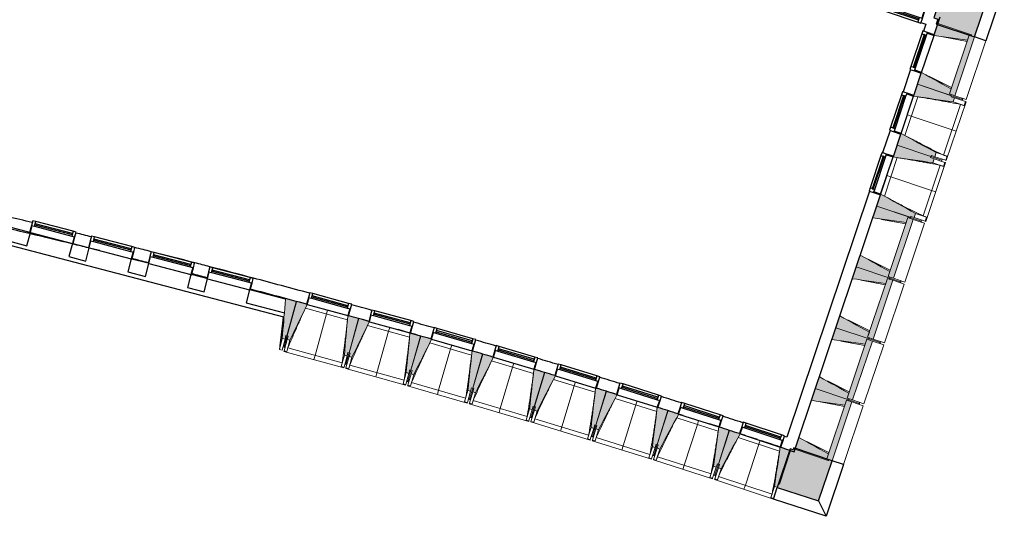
# Model space of a CAD drawing. Header units: millimetres. Extents: x 1909 to 61055, y -36590 to 14615.
# Tile 40 of 42: x 47255 to 61055, y -36590 to -29624. Entities that reach past the tile are written whole.
import ezdxf

# ---------------------------------------------------------------- set-up
doc = ezdxf.new("R2010")
doc.units = ezdxf.units.MM
for name, color, linetype, lineweight in [('A-FLOR', 7, 'Continuous', 25), ('A-GENM', 7, 'Continuous', 18), ('A-GLAZ', 7, 'Continuous', 25), ('A-WALL', 7, 'Continuous', 25), ('A-WALL-PATT', 7, 'Continuous', 25), ('I-WALL', 7, 'Continuous', 25), ('S-BEAM', 7, 'Continuous', 18)]:
    doc.layers.add(name, color=color, linetype=linetype, lineweight=lineweight)

# ---------------------------------------------------------------- blocks, each defined once
blk = doc.blocks.new('XXX_VIDE FENETRE - 590-389517-2021_015_1111_DCE_1_50_N0 FINI_SSI_GEN')
at = {"layer": 'A-GLAZ'}
for p, q in [((-305, 0), (-305, -100)), ((-295, 0), (-305, 0)), ((295, 0), (-295, 0)), ((-295, -100), (-295, 0)), ((305, 0), (295, 0)), ((295, 0), (295, -100)), ((305, -100), (305, 0)), ((-305, -100), (-295, -100)), ((-260, -100), (-305, -100)), ((-305, -100), (-305, -168)), ((-260, -168), (-260, -100)), ((260, -100), (-260, -100)), ((260, -100), (260, -168)), ((305, -100), (260, -100)), ((295, -100), (305, -100)), ((305, -168), (305, -100)), ((-305, -168), (-260, -168)), ((-260, -168), (260, -168)), ((260, -168), (305, -168))]:
    blk.add_line(p, q, dxfattribs=at)
at = {"layer": 'A-GLAZ', "color": 173, "true_color": 0x5c63b1}
for p, q in [((260, -120), (-260, -120)), ((-260, -120), (-260, -135)), ((-260, -135), (260, -135)), ((260, -135), (260, -120))]:
    blk.add_line(p, q, dxfattribs=at)
blk = doc.blocks.new('XXX_VIDE FENETRE - 550-377501-2021_015_1111_DCE_1_50_N0 FINI_SSI_GEN')
at = {"layer": 'A-GLAZ'}
for p, q in [((-285, 0), (-285, -100)), ((-275, 0), (-285, 0)), ((275, 0), (-275, 0)), ((-275, -100), (-275, 0)), ((285, 0), (275, 0)), ((275, 0), (275, -100)), ((285, -100), (285, 0)), ((-285, -100), (-275, -100)), ((-240, -100), (-285, -100)), ((-285, -100), (-285, -168)), ((-240, -168), (-240, -100)), ((240, -100), (-240, -100)), ((240, -100), (240, -168)), ((285, -100), (240, -100)), ((275, -100), (285, -100)), ((285, -168), (285, -100)), ((-285, -168), (-240, -168)), ((-240, -168), (240, -168)), ((240, -168), (285, -168))]:
    blk.add_line(p, q, dxfattribs=at)
at = {"layer": 'A-GLAZ', "color": 173, "true_color": 0x5c63b1}
for p, q in [((240, -120), (-240, -120)), ((-240, -120), (-240, -135)), ((-240, -135), (240, -135)), ((240, -135), (240, -120))]:
    blk.add_line(p, q, dxfattribs=at)
blk = doc.blocks.new('XXX_VIDE FENETRE - 610-400400-2021_015_1111_DCE_1_50_N0 FINI_SSI_GEN')
at = {"layer": 'A-GLAZ'}
for p, q in [((-315, 0), (-315, -100)), ((-305, 0), (-315, 0)), ((-305, -100), (-305, 0)), ((304, 0), (-304, 0)), ((315, 0), (305, 0)), ((305, 0), (305, -100)), ((315, -100), (315, 0)), ((-315, -100), (-305, -100)), ((-270, -100), (-315, -100)), ((-315, -100), (-315, -168)), ((-270, -168), (-270, -100)), ((270, -100), (-270, -100)), ((270, -100), (270, -168)), ((315, -100), (270, -100)), ((305, -100), (315, -100)), ((315, -168), (315, -100)), ((-315, -168), (-270, -168)), ((-270, -168), (270, -168)), ((270, -168), (315, -168))]:
    blk.add_line(p, q, dxfattribs=at)
at = {"layer": 'A-GLAZ', "color": 173, "true_color": 0x5c63b1}
for p, q in [((270, -120), (-270, -120)), ((-270, -120), (-270, -135)), ((-270, -135), (270, -135)), ((270, -135), (270, -120))]:
    blk.add_line(p, q, dxfattribs=at)
blk = doc.blocks.new('XXX_VIDE FENETRE - 610-V9-2021_015_1111_DCE_1_50_N0 FINI_SSI_GEN')
at = {"layer": 'A-GLAZ'}
for p, q in [((-315, 0), (-315, -100)), ((-305, 0), (-315, 0)), ((-305, -100), (-305, 0)), ((305, 0), (-305, 0)), ((315, 0), (305, 0)), ((305, 0), (305, -100)), ((315, -100), (315, 0)), ((-315, -100), (-305, -100)), ((-270, -100), (-315, -100)), ((-315, -100), (-315, -168)), ((-270, -168), (-270, -100)), ((270, -100), (-270, -100)), ((270, -100), (270, -168)), ((315, -100), (270, -100)), ((305, -100), (315, -100)), ((315, -168), (315, -100)), ((-315, -168), (-270, -168)), ((-270, -168), (270, -168)), ((270, -168), (315, -168))]:
    blk.add_line(p, q, dxfattribs=at)
at = {"layer": 'A-GLAZ', "color": 173, "true_color": 0x5c63b1}
for p, q in [((270, -120), (-270, -120)), ((-270, -120), (-270, -135)), ((-270, -135), (270, -135)), ((270, -135), (270, -120))]:
    blk.add_line(p, q, dxfattribs=at)
blk = doc.blocks.new('B02_ARC_rvt-1-2021_015_1111_DCE_1_50_N0 FINI_SSI_GEN')
at = {"layer": 'A-FLOR'}
for p, q in [((10010, -33190), (10221, -33244)), ((11226, -33510), (11322, -33535)), ((11471, -33576), (11476, -33577)), ((12344, -33815), (12348, -33817)), ((13215, -34061), (13219, -34063)), ((14083, -34313), (14088, -34315)), ((14951, -34572), (14955, -34573)), ((15816, -34836), (15820, -34838)), ((16679, -35107), (16684, -35108)), ((17540, -35384), (17545, -35385))]:
    blk.add_line(p, q, dxfattribs=at)
for start, end in [(75.82904, 75.93565), (74.96945, 75.15466)]:
    blk.add_arc((-21392, -154971), 125765, start, end, dxfattribs=at)
at = {"layer": 'I-WALL'}
for p, q in [((20228, -29663), (20295, -29685)), ((20414, -29835), (20498, -29584)), ((20295, -29685), (20262, -29784)), ((20081, -30324), (19976, -30637)), ((20127, -30688), (20232, -30375)), ((19794, -31177), (19689, -31490)), ((19841, -31541), (19946, -31228)), ((19507, -32030), (18348, -35481)), ((18500, -35532), (19659, -32081)), ((7731, -32625), (7736, -32607)), ((8345, -32766), (8344, -32772)), ((8559, -32825), (8559, -32822)), ((8718, -32864), (8568, -32827)), ((10048, -33034), (10047, -33038)), ((10260, -33094), (10261, -33089)), ((10871, -33249), (10870, -33253)), ((13066, -34019), (12902, -33972)), ((13076, -34020), (13075, -34021)), ((16894, -35175), (16831, -35155)), ((17393, -35336), (17266, -35295)), ((17403, -35339), (17403, -35339)), ((18449, -35684), (18500, -35532)), ((18262, -35621), (18449, -35684))]:
    blk.add_line(p, q, dxfattribs=at)
at = {"layer": 'I-WALL', "flags": 128}
blk.add_lwpolyline([(18348, -35481), (18330, -35475), (18312, -35469)], dxfattribs=at)
at = {"layer": 'I-WALL'}
for radius, start, end in [(125925, 76.60908, 76.9355), (125765, 76.61068, 76.9355), (125765, 76.32862, 76.60566), (125925, 76.22158, 76.32237), (125765, 76.22268, 76.32361), (125925, 75.82843, 75.93491), (125765, 75.82904, 75.93565), (125925, 75.54178, 75.82843), (125925, 75.44168, 75.54178), (125925, 75.15503, 75.44168), (125765, 75.44179, 75.54202), (125925, 74.78397, 75.15503), (125765, 74.78413, 75.15477), (125925, 74.37231, 74.50633), (125765, 74.37195, 74.50614), (125925, 73.95959, 74.09466), (125765, 73.95975, 74.09395), (125925, 73.5474, 73.68195), (125765, 73.54756, 73.68176), (125925, 73.13521, 73.26976), (125765, 73.13538, 73.26957), (125925, 72.72302, 72.85757), (125765, 72.72319, 72.85738), (125925, 72.31084, 72.44538), (125765, 72.311, 72.44519), (125925, 71.89865, 72.0332), (125765, 71.89881, 72.033), (125765, 71.7763, 71.89429), (125765, 71.62533, 71.74838)]:
    blk.add_arc((-21392, -154971), radius, start, end, dxfattribs=at)
at = {"layer": 'A-GLAZ', "lineweight": 18}
for name, p, rotation in [('XXX_VIDE FENETRE - 550-377501-2021_015_1111_DCE_1_50_N0 FINI_SSI_GEN', (20008, -29423), 341.6678189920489), ('XXX_VIDE FENETRE - 550-377501-2021_015_1111_DCE_1_50_N0 FINI_SSI_GEN', (20323, -30105), 251.4335275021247), ('XXX_VIDE FENETRE - 550-377501-2021_015_1111_DCE_1_50_N0 FINI_SSI_GEN', (20036, -30958), 251.4335275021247), ('XXX_VIDE FENETRE - 550-377501-2021_015_1111_DCE_1_50_N0 FINI_SSI_GEN', (19750, -31811), 251.4335275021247), ('XXX_VIDE FENETRE - 610-400400-2021_015_1111_DCE_1_50_N0 FINI_SSI_GEN', (8040, -32687), 165.3533528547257), ('XXX_VIDE FENETRE - 610-V9-2021_015_1111_DCE_1_50_N0 FINI_SSI_GEN', (8864, -32902), 165.3533528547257), ('XXX_VIDE FENETRE - 610-V9-2021_015_1111_DCE_1_50_N0 FINI_SSI_GEN', (9700, -33121), 165.3533528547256), ('XXX_VIDE FENETRE - 610-V9-2021_015_1111_DCE_1_50_N0 FINI_SSI_GEN', (10522, -33335), 165.3533528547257), ('XXX_VIDE FENETRE - 590-389517-2021_015_1111_DCE_1_50_N0 FINI_SSI_GEN', (11910, -33697), 164.6538279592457), ('XXX_VIDE FENETRE - 590-389517-2021_015_1111_DCE_1_50_N0 FINI_SSI_GEN', (12781, -33939), 164.6538279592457), ('XXX_VIDE FENETRE - 590-389517-2021_015_1111_DCE_1_50_N0 FINI_SSI_GEN', (13651, -34188), 163.8305585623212), ('XXX_VIDE FENETRE - 590-389517-2021_015_1111_DCE_1_50_N0 FINI_SSI_GEN', (14519, -34443), 163.4189238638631), ('XXX_VIDE FENETRE - 590-389517-2021_015_1111_DCE_1_50_N0 FINI_SSI_GEN', (15386, -34704), 163.0072891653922), ('XXX_VIDE FENETRE - 590-389517-2021_015_1111_DCE_1_50_N0 FINI_SSI_GEN', (16250, -34972), 162.5956544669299), ('XXX_VIDE FENETRE - 590-389517-2021_015_1111_DCE_1_50_N0 FINI_SSI_GEN', (17112, -35246), 162.1840197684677), ('XXX_VIDE FENETRE - 590-389517-2021_015_1111_DCE_1_50_N0 FINI_SSI_GEN', (17973, -35526), 161.7723850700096)]:
    blk.add_blockref(name, p, dxfattribs=dict(at, rotation=rotation))
blk = doc.blocks.new('20_MUR PREFA_01 - MODULE_01-3123087-2021_015_1111_DCE_1_50_N0 FINI_SSI_GEN')
at = {"layer": 'A-GENM'}
for p, q in [((0, 722), (0, 661)), ((0, 661), (0, 58)), ((0, 1), (0, 58))]:
    blk.add_line(p, q, dxfattribs=at)
blk = doc.blocks.new('20_MUR PREFA_01 - MODULE_01 B-3165811-2021_015_1111_DCE_1_50_N0 FINI_SSI_GEN')
at = {"layer": 'A-GENM'}
for p, q in [((0, 722), (0, 661)), ((0, 661), (0, 58)), ((0, 1), (0, 58))]:
    blk.add_line(p, q, dxfattribs=at)
blk = doc.blocks.new('Murs 1 - Murs 1-3189767-2021_015_1111_DCE_1_50_N0 FINI_SSI_GEN')
at = {"layer": 'A-WALL-PATT', "true_color": 0x787878}
blk.add_hatch(color=8, dxfattribs=at).paths.add_polyline_path([(20980, -29866), (21183, -29260), (20586, -29062), (20407, -29600), (20465, -29619), (20442, -29686), (20510, -29708)])
at = {"layer": 'A-WALL'}
for p, q in [((20586, -29062), (20638, -28903)), ((20638, -28903), (21396, -29154)), ((20586, -29062), (20407, -29600)), ((21183, -29260), (20586, -29062)), ((21396, -29154), (21139, -29920)), ((21396, -29154), (21183, -29260)), ((20980, -29866), (21183, -29260)), ((20407, -29600), (20465, -29619)), ((20465, -29619), (20442, -29686)), ((20442, -29686), (20980, -29866)), ((21139, -29920), (20980, -29866))]:
    blk.add_line(p, q, dxfattribs=at)
blk = doc.blocks.new('Murs 2 - Murs 1-3190063-2021_015_1111_DCE_1_50_N0 FINI_SSI_GEN')
at = {"layer": 'A-WALL-PATT', "true_color": 0x787878}
blk.add_hatch(color=8, dxfattribs=at).paths.add_polyline_path([(18793, -36375), (18983, -35810), (18446, -35630), (18437, -35656), (18392, -35642), (18214, -36184), (18466, -36267)])
at = {"layer": 'A-WALL'}
for p, q in [((18392, -35642), (18214, -36184)), ((18437, -35656), (18392, -35642)), ((18446, -35630), (18437, -35656)), ((18983, -35810), (18446, -35630)), ((18793, -36375), (18983, -35810)), ((19142, -35863), (18898, -36590)), ((19142, -35863), (18983, -35810)), ((18160, -36347), (18214, -36184)), ((18214, -36184), (18793, -36375)), ((18898, -36590), (18160, -36347)), ((18793, -36375), (18898, -36590))]:
    blk.add_line(p, q, dxfattribs=at)
blk = doc.blocks.new('B02_DC_STR_rvt-1-2021_015_1111_DCE_1_50_N0 FINI_SSI_GEN')
at = {"layer": 'S-BEAM', "lineweight": 5, "true_color": 0x787878}
for points in [[(20879, -29911), (20903, -29841), (20930, -29850), (20935, -29836), (20466, -29678), (20411, -29844), (20813, -29902)], [(20703, -30691), (20980, -29866), (20903, -29841), (20901, -29882), (20889, -29882), (20626, -30665), (20653, -30675)], [(20649, -30689), (20653, -30675), (20626, -30665), (20650, -30595), (20235, -30365), (20180, -30531), (20626, -30681)], [(20678, -30778), (20697, -30721), (20650, -30705), (20655, -30691), (20180, -30531), (20124, -30697), (20650, -30774)], [(20420, -31546), (20439, -31489), (19949, -31219), (19893, -31384), (20368, -31544), (20373, -31530), (20415, -31544)], [(20392, -31631), (20411, -31574), (20363, -31558), (20368, -31544), (19893, -31384), (19837, -31550), (20368, -31628)], [(20134, -32399), (20153, -32342), (19662, -32072), (19607, -32238), (20081, -32397), (20086, -32383), (20129, -32397)], [(20020, -32471), (20044, -32400), (20071, -32409), (20076, -32395), (19607, -32238), (19551, -32403), (19999, -32468)], [(19843, -33251), (20120, -32426), (20044, -32400), (20042, -32442), (20029, -32442), (19767, -33225), (19794, -33234)], [(19789, -33248), (19794, -33234), (19767, -33225), (19790, -33154), (19376, -32925), (19320, -33091), (19767, -33241)], [(19733, -33324), (19757, -33253), (19784, -33262), (19789, -33248), (19320, -33091), (19264, -33257), (19666, -33314)], [(19556, -34104), (19833, -33279), (19757, -33253), (19480, -34078), (19507, -34087)], [(11315, -34104), (11328, -34056), (11342, -34060), (11471, -33576), (11322, -33536), (11276, -34094), (11313, -34104)], [(11384, -34121), (11625, -33619), (11616, -33616), (11616, -33615), (11476, -33577), (11344, -34058), (11358, -34062), (11345, -34110), (11358, -34114)], [(12184, -34340), (12197, -34292), (12212, -34296), (12344, -33815), (12204, -33777), (12204, -33777), (12194, -33775), (12146, -34330), (12164, -34335)], [(19502, -34101), (19507, -34087), (19480, -34078), (19504, -34007), (19089, -33778), (19034, -33944), (19488, -34097)], [(12252, -34359), (12496, -33861), (12487, -33858), (12488, -33856), (12349, -33816), (12213, -34296), (12227, -34300), (12214, -34349), (12227, -34352)], [(19447, -34177), (19470, -34106), (19498, -34116), (19502, -34101), (19034, -33944), (18978, -34110), (19380, -34167)], [(13051, -34585), (13065, -34537), (13079, -34541), (13215, -34061), (13066, -34019), (13013, -34574), (13033, -34580)], [(13119, -34604), (13368, -34106), (13358, -34103), (13358, -34102), (13219, -34062), (13080, -34541), (13095, -34545), (13081, -34593), (13102, -34599)], [(19270, -34957), (19547, -34132), (19470, -34106), (19193, -34931), (19232, -34944)], [(13916, -34836), (13930, -34788), (13945, -34792), (14084, -34313), (13944, -34272), (13944, -34273), (13935, -34270), (13878, -34824)], [(13984, -34856), (14236, -34359), (14227, -34356), (14227, -34355), (14088, -34314), (13946, -34792), (13960, -34796), (13946, -34844), (13960, -34849)], [(14780, -35093), (14794, -35045), (14808, -35049), (14951, -34571), (14812, -34530), (14812, -34530), (14802, -34528), (14741, -35081), (14764, -35088)], [(14848, -35113), (15103, -34618), (15094, -34615), (15094, -34615), (14955, -34572), (14810, -35049), (14824, -35054), (14810, -35102), (14824, -35106)], [(19216, -34955), (19221, -34940), (19193, -34931), (19217, -34861), (18803, -34631), (18747, -34797), (19193, -34947)], [(15641, -35356), (15656, -35308), (15670, -35312), (15816, -34835), (15678, -34793), (15677, -34794), (15668, -34791), (15603, -35344)], [(15709, -35377), (15968, -34884), (15959, -34881), (15959, -34880), (15821, -34837), (15671, -35313), (15686, -35317), (15671, -35365), (15686, -35370)], [(19160, -35030), (19184, -34960), (19211, -34969), (19216, -34955), (18747, -34797), (18691, -34963), (19093, -35021)], [(18983, -35810), (19260, -34985), (19184, -34960), (18907, -35784), (18977, -35808)], [(16501, -35625), (16516, -35577), (16530, -35582), (16679, -35106), (16541, -35063), (16541, -35063), (16531, -35060), (16463, -35613), (16489, -35621)], [(16568, -35647), (16831, -35155), (16822, -35152), (16822, -35152), (16684, -35107), (16531, -35582), (16546, -35587), (16530, -35634), (16546, -35639)], [(17359, -35901), (17374, -35853), (17388, -35858), (17541, -35383), (17403, -35338), (17403, -35339), (17393, -35336), (17321, -35888)], [(17426, -35923), (17692, -35433), (17683, -35430), (17683, -35429), (17545, -35384), (17389, -35858), (17404, -35863), (17388, -35910), (17404, -35915)], [(18929, -35808), (18934, -35794), (18907, -35784), (18931, -35714), (18516, -35484), (18460, -35650), (18907, -35800)], [(18214, -36182), (18230, -36135), (18244, -36139), (18400, -35666), (18263, -35620), (18262, -35621), (18253, -35618), (18176, -36170), (18211, -36181)]]:
    blk.add_hatch(color=8, dxfattribs=at).paths.add_polyline_path(points)
at = {"layer": 'A-FLOR'}
for p, q in [((20808, -30742), (20813, -30728)), ((20227, -32462), (20232, -32448)), ((19939, -33315), (19949, -33286)), ((11290, -33795), (11283, -33852)), ((11283, -33852), (11241, -34199)), ((11301, -34215), (11315, -34219)), ((19651, -34167), (19661, -34139)), ((12154, -34449), (12183, -34457)), ((12183, -34456), (12169, -34452)), ((13035, -34697), (13021, -34693)), ((13021, -34694), (13049, -34702)), ((13914, -34953), (13885, -34944)), ((13885, -34944), (13914, -34953)), ((13914, -34952), (13900, -34947)), ((19363, -35020), (19368, -35006)), ((19368, -35006), (19373, -34991)), ((14762, -35204), (14748, -35200)), ((14748, -35201), (14776, -35209)), ((15608, -35464), (15637, -35473)), ((15637, -35472), (15623, -35467)), ((16482, -35737), (16467, -35732)), ((16467, -35733), (16496, -35742)), ((17324, -36008), (17353, -36017)), ((17353, -36017), (17339, -36012))]:
    blk.add_line(p, q, dxfattribs=at)
at = {"layer": 'A-WALL'}
for p, q in [((11298, -33796), (7153, -32713)), ((11408, -33825), (11405, -33825))]:
    blk.add_line(p, q, dxfattribs=at)
at = {"layer": 'I-WALL'}
for p, q in [((7736, -32607), (7046, -32427)), ((7175, -32657), (7698, -32794)), ((7698, -32794), (7746, -32610)), ((7746, -32610), (7745, -32610)), ((8334, -32764), (8286, -32947)), ((8335, -32764), (8334, -32764)), ((8559, -32822), (8345, -32766)), ((8521, -33009), (8569, -32825)), ((8286, -32947), (8521, -33009)), ((9159, -32979), (9111, -33163)), ((9395, -33041), (9169, -32982)), ((9357, -33227), (9405, -33043)), ((9111, -33163), (9357, -33227)), ((9995, -33198), (9947, -33381)), ((10218, -33256), (10005, -33200)), ((9947, -33381), (10179, -33442)), ((10179, -33442), (10227, -33258)), ((10818, -33413), (10769, -33596)), ((11321, -33544), (10827, -33415)), ((10769, -33596), (11305, -33736)), ((11474, -33584), (11469, -33583)), ((11420, -33767), (11424, -33767))]:
    blk.add_line(p, q, dxfattribs=at)
at = {"layer": 'S-BEAM'}
for p, q in [((20466, -29678), (20414, -29835)), ((20935, -29836), (20466, -29678)), ((20873, -29930), (20535, -29867)), ((20903, -29841), (20626, -30665)), ((20703, -30691), (20980, -29866)), ((20862, -30744), (21139, -29920)), ((20879, -29911), (20903, -29841)), ((20903, -29841), (20930, -29850)), ((20980, -29866), (20903, -29841)), ((20930, -29850), (20935, -29836)), ((20980, -29866), (21139, -29920)), ((20232, -30375), (20180, -30531)), ((20349, -30422), (20656, -30576)), ((20180, -30531), (20127, -30688)), ((20180, -30531), (20649, -30689)), ((20655, -30691), (20180, -30531)), ((20626, -30665), (20650, -30595)), ((19950, -31219), (20125, -30697)), ((20183, -30706), (20001, -31247)), ((20653, -30675), (20626, -30665)), ((20626, -30665), (20703, -30691)), ((20649, -30689), (20653, -30675)), ((20650, -30705), (20655, -30691)), ((20697, -30721), (20650, -30705)), ((20655, -30691), (20808, -30742)), ((20678, -30778), (20697, -30721)), ((20697, -30721), (20851, -30773)), ((20862, -30744), (20703, -30691)), ((20805, -30726), (20801, -30740)), ((20803, -30757), (20808, -30742)), ((20851, -30773), (20832, -30829)), ((20851, -30773), (20859, -30775)), ((20544, -31524), (20783, -30813)), ((20582, -31600), (20859, -30775)), ((20678, -30778), (20832, -30829)), ((20832, -30829), (20832, -30829)), ((19946, -31228), (19893, -31384)), ((19893, -31384), (19841, -31541)), ((19893, -31384), (20368, -31544)), ((20368, -31544), (19893, -31384)), ((19663, -32072), (19838, -31550)), ((19896, -31559), (19715, -32100)), ((20363, -31558), (20368, -31544)), ((20411, -31574), (20363, -31558)), ((20368, -31544), (20373, -31530)), ((20522, -31596), (20368, -31544)), ((20368, -31544), (20522, -31596)), ((20373, -31530), (20420, -31546)), ((20392, -31631), (20411, -31574)), ((20411, -31574), (20564, -31626)), ((20420, -31546), (20439, -31489)), ((20574, -31597), (20420, -31546)), ((20593, -31540), (20439, -31489)), ((20517, -31610), (20522, -31596)), ((20522, -31596), (20526, -31581)), ((20593, -31540), (20574, -31597)), ((20582, -31600), (20574, -31597)), ((20593, -31540), (20593, -31540)), ((20258, -32377), (20496, -31666)), ((20296, -32453), (20573, -31629)), ((20392, -31631), (20545, -31683)), ((20564, -31626), (20545, -31683)), ((20545, -31683), (20545, -31683)), ((20564, -31626), (20573, -31629)), ((19659, -32081), (19607, -32238)), ((19607, -32238), (19551, -32403)), ((19607, -32238), (20081, -32397)), ((20076, -32395), (19607, -32238)), ((20014, -32489), (19676, -32427)), ((20044, -32400), (19767, -33225)), ((19843, -33251), (20120, -32426)), ((20020, -32471), (20044, -32400)), ((20044, -32400), (20071, -32409)), ((20120, -32426), (20044, -32400)), ((20071, -32409), (20076, -32395)), ((20081, -32397), (20086, -32383)), ((20235, -32449), (20081, -32397)), ((20086, -32383), (20134, -32399)), ((20120, -32426), (20279, -32479)), ((20134, -32399), (20153, -32342)), ((20287, -32450), (20134, -32399)), ((20306, -32394), (20153, -32342)), ((20306, -32394), (20287, -32450)), ((20306, -32393), (20306, -32394)), ((20002, -33304), (20279, -32479)), ((20228, -32446), (20223, -32460)), ((20235, -32449), (20240, -32434)), ((20296, -32453), (20287, -32450)), ((19376, -32925), (19320, -33091)), ((19489, -32982), (19796, -33136)), ((19320, -33091), (19264, -33257)), ((19320, -33091), (19789, -33248)), ((19789, -33248), (19320, -33091)), ((19757, -33253), (19480, -34078)), ((19733, -33324), (19757, -33253)), ((19757, -33253), (19784, -33262)), ((19833, -33279), (19757, -33253)), ((19767, -33225), (19790, -33154)), ((19794, -33234), (19767, -33225)), ((19767, -33225), (19843, -33251)), ((19784, -33262), (19789, -33248)), ((19789, -33248), (19794, -33234)), ((19941, -33299), (19789, -33248)), ((19789, -33248), (19941, -33299)), ((20002, -33304), (19843, -33251)), ((19727, -33342), (19389, -33280)), ((19556, -34104), (19833, -33279)), ((19715, -34157), (19992, -33332)), ((19833, -33279), (19992, -33332)), ((19941, -33299), (19936, -33314)), ((19946, -33285), (19941, -33299)), ((11471, -33576), (11322, -33536)), ((11420, -33767), (11469, -33583)), ((11474, -33584), (11424, -33767)), ((11469, -33583), (11471, -33576)), ((11476, -33577), (11474, -33584)), ((11616, -33615), (11476, -33577)), ((12189, -33833), (11600, -33672)), ((11235, -34250), (11290, -33795)), ((11342, -34060), (11420, -33767)), ((11424, -33767), (11344, -34058)), ((12344, -33815), (12204, -33777)), ((19089, -33778), (19034, -33944)), ((12212, -34296), (12344, -33815)), ((12349, -33816), (12213, -34296)), ((12488, -33856), (12349, -33816)), ((13059, -34078), (12472, -33912)), ((12781, -33939), (13065, -34019)), ((19034, -33944), (18978, -34110)), ((19034, -33944), (19502, -34101)), ((19502, -34101), (19034, -33944)), ((19203, -33835), (19510, -33989)), ((11301, -34214), (11344, -34058)), ((11342, -34060), (11301, -34216)), ((11315, -34104), (11328, -34056)), ((11328, -34056), (11342, -34060)), ((11344, -34058), (11358, -34062)), ((11358, -34062), (11345, -34110)), ((13215, -34061), (13066, -34019)), ((13079, -34541), (13215, -34061)), ((13219, -34062), (13080, -34541)), ((13358, -34102), (13219, -34062)), ((19480, -34078), (19504, -34007)), ((19507, -34087), (19480, -34078)), ((19480, -34078), (19556, -34104)), ((11276, -34094), (11235, -34250)), ((11315, -34104), (11273, -34261)), ((11276, -34094), (11315, -34104)), ((11301, -34216), (11286, -34212)), ((11301, -34216), (11301, -34215)), ((11301, -34216), (11315, -34220)), ((11302, -34268), (11345, -34110)), ((11340, -34279), (11384, -34121)), ((11345, -34110), (11384, -34121)), ((13928, -34329), (13342, -34159)), ((19440, -34196), (19103, -34133)), ((19470, -34106), (19193, -34931)), ((19270, -34957), (19547, -34132)), ((19429, -35010), (19706, -34186)), ((19447, -34177), (19470, -34106)), ((19470, -34106), (19498, -34116)), ((19547, -34132), (19470, -34106)), ((19498, -34116), (19502, -34101)), ((19502, -34101), (19507, -34087)), ((19654, -34152), (19502, -34101)), ((19502, -34101), (19654, -34152)), ((19547, -34132), (19706, -34186)), ((19715, -34157), (19556, -34104)), ((19654, -34152), (19650, -34167)), ((19659, -34138), (19654, -34152)), ((11273, -34261), (11235, -34250)), ((11299, -34277), (11302, -34268)), ((11299, -34277), (12138, -34507)), ((11340, -34279), (11302, -34268)), ((11340, -34279), (11340, -34279)), ((11354, -34229), (12116, -34438)), ((12146, -34330), (12102, -34488)), ((12184, -34340), (12141, -34499)), ((12146, -34330), (12184, -34340)), ((12169, -34452), (12213, -34296)), ((12212, -34296), (12169, -34452)), ((12169, -34507), (12214, -34349)), ((12184, -34340), (12197, -34292)), ((12197, -34292), (12212, -34296)), ((12208, -34517), (12252, -34359)), ((12213, -34296), (12227, -34300)), ((12227, -34300), (12214, -34349)), ((12214, -34349), (12252, -34359)), ((14084, -34313), (13944, -34272)), ((13945, -34792), (14084, -34313)), ((14088, -34314), (13946, -34792)), ((14227, -34355), (14088, -34314)), ((12141, -34499), (12102, -34488)), ((12102, -34488), (12102, -34488)), ((12141, -34499), (12138, -34507)), ((12154, -34450), (12168, -34454)), ((12168, -34454), (12169, -34453)), ((12169, -34453), (12168, -34454)), ((12168, -34454), (12183, -34459)), ((12222, -34468), (12982, -34682)), ((14795, -34586), (14210, -34411)), ((12167, -34515), (12169, -34507)), ((12167, -34515), (13004, -34752)), ((12208, -34517), (12169, -34507)), ((12208, -34517), (12208, -34517)), ((13013, -34574), (12968, -34732)), ((13051, -34585), (13007, -34743)), ((13013, -34574), (13051, -34585)), ((13035, -34697), (13080, -34541)), ((13079, -34541), (13035, -34697)), ((13035, -34751), (13081, -34593)), ((13051, -34585), (13065, -34537)), ((13065, -34537), (13079, -34541)), ((13074, -34762), (13119, -34604)), ((13080, -34541), (13095, -34545)), ((13095, -34545), (13081, -34593)), ((13081, -34593), (13119, -34604)), ((14808, -35049), (14951, -34571)), ((14955, -34572), (14810, -35049)), ((14951, -34571), (14812, -34530)), ((15094, -34615), (14955, -34572)), ((18803, -34631), (18747, -34797)), ((13007, -34743), (12968, -34732)), ((12968, -34732), (12968, -34732)), ((13007, -34743), (13004, -34752)), ((13020, -34695), (13035, -34699)), ((13033, -34760), (13035, -34751)), ((13033, -34760), (13868, -35002)), ((13035, -34699), (13035, -34698)), ((13035, -34698), (13035, -34699)), ((13035, -34699), (13049, -34703)), ((13074, -34762), (13035, -34751)), ((13074, -34762), (13074, -34762)), ((13088, -34713), (13846, -34933)), ((15661, -34849), (15077, -34670)), ((18916, -34688), (19223, -34842)), ((13878, -34824), (13832, -34982)), ((13916, -34836), (13871, -34993)), ((13878, -34824), (13916, -34836)), ((13899, -35002), (13946, -34844)), ((13900, -34947), (13946, -34792)), ((13945, -34792), (13900, -34947)), ((13916, -34836), (13930, -34788)), ((13930, -34788), (13945, -34792)), ((13937, -35013), (13984, -34856)), ((13946, -34792), (13960, -34796)), ((13960, -34796), (13946, -34844)), ((13946, -34844), (13984, -34856)), ((15670, -35312), (15816, -34835)), ((15821, -34837), (15671, -35313)), ((15816, -34835), (15677, -34793)), ((15959, -34880), (15821, -34837)), ((18747, -34797), (18691, -34963)), ((18747, -34797), (19216, -34955)), ((19216, -34955), (18747, -34797)), ((19193, -34931), (19217, -34861)), ((13871, -34993), (13832, -34982)), ((13832, -34982), (13832, -34982)), ((13871, -34993), (13868, -35002)), ((13885, -34945), (13899, -34949)), ((13897, -35010), (13899, -35002)), ((13897, -35010), (14730, -35259)), ((13899, -34949), (13899, -34948)), ((13899, -34948), (13899, -34949)), ((13899, -34949), (13913, -34954)), ((13937, -35013), (13899, -35002)), ((13938, -35013), (13937, -35013)), ((13952, -34964), (14709, -35189)), ((14762, -35204), (14810, -35049)), ((14808, -35049), (14762, -35204)), ((14780, -35093), (14794, -35045)), ((14794, -35045), (14808, -35049)), ((14810, -35049), (14824, -35054)), ((16524, -35118), (15941, -34936)), ((19154, -35049), (18816, -34986)), ((19184, -34960), (18907, -35784)), ((18983, -35810), (19260, -34985)), ((19142, -35863), (19419, -35039)), ((19160, -35030), (19184, -34960)), ((19184, -34960), (19211, -34969)), ((19260, -34985), (19184, -34960)), ((19221, -34940), (19193, -34931)), ((19193, -34931), (19270, -34957)), ((19211, -34969), (19216, -34955)), ((19216, -34955), (19221, -34940)), ((19368, -35006), (19216, -34955)), ((19216, -34955), (19368, -35006)), ((19260, -34985), (19419, -35039)), ((19429, -35010), (19270, -34957)), ((19368, -35006), (19363, -35020)), ((19373, -34991), (19368, -35006)), ((14741, -35081), (14695, -35239)), ((14780, -35093), (14733, -35250)), ((14741, -35081), (14780, -35093)), ((14761, -35259), (14809, -35101)), ((14800, -35270), (14848, -35113)), ((14824, -35054), (14809, -35101)), ((14809, -35101), (14848, -35113)), ((16530, -35582), (16679, -35106)), ((16684, -35107), (16531, -35582)), ((16679, -35106), (16541, -35063)), ((16822, -35152), (16684, -35107)), ((14695, -35239), (14695, -35238)), ((14733, -35250), (14695, -35239)), ((14733, -35250), (14730, -35259)), ((14747, -35202), (14762, -35206)), ((14759, -35267), (14761, -35259)), ((14759, -35267), (15591, -35521)), ((14800, -35270), (14761, -35259)), ((14762, -35206), (14762, -35205)), ((14762, -35205), (14762, -35206)), ((14762, -35206), (14776, -35211)), ((14800, -35270), (14800, -35270)), ((14815, -35221), (15570, -35452)), ((15670, -35312), (15623, -35467)), ((15623, -35467), (15671, -35313)), ((15641, -35356), (15656, -35308)), ((15656, -35308), (15670, -35312)), ((15671, -35313), (15686, -35317)), ((15686, -35317), (15671, -35365)), ((17385, -35394), (16804, -35207)), ((15603, -35344), (15555, -35501)), ((15641, -35356), (15593, -35513)), ((15603, -35344), (15641, -35356)), ((15608, -35465), (15622, -35469)), ((15622, -35522), (15671, -35365)), ((15660, -35533), (15709, -35377)), ((15671, -35365), (15709, -35377)), ((17388, -35858), (17541, -35383)), ((17545, -35384), (17389, -35858)), ((17541, -35383), (17403, -35338)), ((17683, -35429), (17545, -35384)), ((15593, -35513), (15555, -35501)), ((15555, -35501), (15555, -35501)), ((15593, -35513), (15591, -35521)), ((15619, -35530), (15622, -35522)), ((15619, -35530), (16449, -35790)), ((15622, -35469), (15623, -35468)), ((15623, -35468), (15622, -35469)), ((15622, -35469), (15637, -35474)), ((15660, -35533), (15622, -35522)), ((15660, -35533), (15660, -35533)), ((15675, -35484), (16429, -35721)), ((16482, -35737), (16531, -35582)), ((16530, -35582), (16482, -35737)), ((16501, -35625), (16516, -35577)), ((16516, -35577), (16530, -35582)), ((16546, -35587), (16530, -35634)), ((16531, -35582), (16546, -35587)), ((18244, -35676), (17665, -35485)), ((18516, -35484), (18460, -35650)), ((18629, -35541), (18937, -35695)), ((16463, -35613), (16414, -35770)), ((16501, -35625), (16452, -35782)), ((16463, -35613), (16501, -35625)), ((16467, -35734), (16481, -35739)), ((16480, -35791), (16530, -35634)), ((16481, -35739), (16481, -35737)), ((16481, -35737), (16481, -35739)), ((16481, -35739), (16495, -35743)), ((16518, -35803), (16568, -35647)), ((16530, -35634), (16568, -35647)), ((18244, -36139), (18400, -35666)), ((18400, -35666), (18262, -35620)), ((18460, -35650), (18929, -35808)), ((18907, -35784), (18931, -35714)), ((16452, -35782), (16414, -35770)), ((16414, -35770), (16414, -35770)), ((16452, -35782), (16449, -35790)), ((16477, -35799), (16480, -35791)), ((16477, -35799), (17306, -36066)), ((16518, -35803), (16480, -35791)), ((16518, -35803), (16518, -35803)), ((16534, -35754), (17286, -35995)), ((17339, -36012), (17389, -35858)), ((17388, -35858), (17339, -36012)), ((17359, -35901), (17374, -35853)), ((17374, -35853), (17388, -35858)), ((17404, -35863), (17388, -35910)), ((17389, -35858), (17404, -35863)), ((18934, -35794), (18907, -35784)), ((18907, -35784), (18983, -35810)), ((18929, -35808), (18934, -35794)), ((19142, -35863), (18983, -35810)), ((17321, -35888), (17270, -36045)), ((17359, -35901), (17308, -36057)), ((17321, -35888), (17359, -35901)), ((17324, -36009), (17338, -36014)), ((17337, -36066), (17388, -35910)), ((17338, -36014), (17338, -36013)), ((17338, -36013), (17338, -36014)), ((17338, -36014), (17352, -36019)), ((17375, -36079), (17426, -35923)), ((17388, -35910), (17426, -35923)), ((17270, -36045), (17270, -36044)), ((17308, -36057), (17270, -36045)), ((17308, -36057), (17306, -36066)), ((17334, -36075), (17337, -36066)), ((17334, -36075), (18160, -36347)), ((17375, -36079), (17337, -36066)), ((17375, -36078), (17375, -36079)), ((17391, -36030), (18141, -36277)), ((18214, -36182), (18230, -36135)), ((18230, -36135), (18244, -36139)), ((18176, -36170), (18125, -36326)), ((18176, -36170), (18214, -36182)), ((18125, -36326), (18125, -36325)), ((18163, -36338), (18125, -36326))]:
    blk.add_line(p, q, dxfattribs=at)
at = {"layer": 'S-BEAM', "flags": 128}
for points in [[(20411, -29844), (20478, -29854), (20545, -29863), (20612, -29873), (20679, -29882), (20746, -29892), (20813, -29902), (20879, -29911)], [(20650, -30595), (20591, -30562), (20531, -30529), (20472, -30496), (20413, -30464), (20354, -30431), (20295, -30398), (20235, -30365)], [(20124, -30697), (20193, -30707), (20263, -30717), (20332, -30727), (20401, -30737), (20470, -30748), (20540, -30758), (20609, -30768), (20678, -30778)], [(20832, -30829), (20822, -30826), (20812, -30823), (20802, -30820), (20793, -30816), (20783, -30813)], [(20439, -31489), (20378, -31455), (20317, -31421), (20255, -31387), (20194, -31354), (20133, -31320), (20072, -31286), (20010, -31252), (19949, -31219)], [(19837, -31550), (19907, -31560), (19976, -31570), (20045, -31581), (20115, -31591), (20184, -31601), (20253, -31611), (20322, -31621), (20392, -31631)], [(20544, -31524), (20554, -31527), (20564, -31530), (20573, -31534), (20583, -31537), (20593, -31540)], [(20545, -31683), (20535, -31679), (20525, -31676), (20516, -31673), (20506, -31670), (20496, -31666)], [(20153, -32342), (20091, -32308), (20030, -32274), (19969, -32241), (19908, -32207), (19846, -32173), (19785, -32139), (19724, -32105), (19662, -32072)], [(19551, -32403), (19618, -32413), (19685, -32423), (19752, -32432), (19819, -32442), (19886, -32452), (19953, -32461), (20020, -32471)], [(20258, -32377), (20267, -32380), (20277, -32383), (20287, -32387), (20296, -32390), (20306, -32393)], [(19790, -33154), (19731, -33122), (19672, -33089), (19613, -33056), (19553, -33023), (19494, -32990), (19435, -32958), (19376, -32925)], [(19264, -33257), (19331, -33266), (19398, -33276), (19465, -33285), (19532, -33295), (19599, -33305), (19666, -33314), (19733, -33324)], [(11321, -33544), (11316, -33608), (11311, -33672), (11305, -33736)], [(11322, -33536), (11321, -33540), (11321, -33544)], [(11384, -34121), (11414, -34058), (11444, -33995), (11474, -33932), (11505, -33869), (11535, -33806), (11565, -33744), (11595, -33681), (11625, -33618)], [(11305, -33736), (11300, -33796), (11296, -33856), (11291, -33915), (11286, -33975), (11281, -34034), (11276, -34094)], [(12194, -33774), (12188, -33844), (12182, -33913), (12176, -33982), (12170, -34052), (12164, -34121), (12158, -34191), (12152, -34260), (12146, -34330)], [(19504, -34007), (19444, -33975), (19385, -33942), (19326, -33909), (19267, -33876), (19208, -33844), (19148, -33811), (19089, -33778)], [(12252, -34359), (12283, -34297), (12314, -34234), (12344, -34172), (12375, -34109), (12406, -34046), (12436, -33984), (12467, -33921), (12496, -33861)], [(13066, -34019), (13059, -34088), (13052, -34157), (13046, -34227), (13039, -34296), (13033, -34366), (13026, -34435), (13019, -34505), (13013, -34574)], [(13119, -34604), (13150, -34542), (13181, -34480), (13213, -34417), (13244, -34355), (13275, -34292), (13306, -34230), (13337, -34168), (13368, -34105)], [(18978, -34110), (19045, -34119), (19112, -34129), (19179, -34139), (19246, -34148), (19313, -34158), (19380, -34167), (19447, -34177)], [(11354, -34229), (11351, -34239), (11349, -34249), (11346, -34259), (11343, -34269), (11340, -34279)], [(13935, -34270), (13928, -34339), (13921, -34408), (13914, -34478), (13906, -34547), (13899, -34616), (13892, -34686), (13885, -34755), (13878, -34824)], [(13984, -34856), (14016, -34794), (14047, -34731), (14079, -34669), (14111, -34607), (14142, -34545), (14174, -34483), (14205, -34420), (14237, -34358)], [(12102, -34488), (12105, -34478), (12108, -34468), (12110, -34458), (12113, -34448), (12116, -34438)], [(12222, -34468), (12219, -34478), (12216, -34488), (12214, -34498), (12211, -34507), (12208, -34517)], [(14802, -34527), (14795, -34596), (14787, -34665), (14779, -34735), (14772, -34804), (14764, -34873), (14757, -34943), (14749, -35012), (14741, -35081)], [(14848, -35113), (14880, -35051), (14912, -34989), (14944, -34927), (14976, -34865), (15008, -34803), (15040, -34741), (15072, -34680), (15104, -34618)], [(19217, -34861), (19158, -34828), (19099, -34795), (19039, -34762), (18980, -34730), (18921, -34697), (18862, -34664), (18803, -34631)], [(12968, -34732), (12971, -34722), (12974, -34712), (12976, -34702), (12979, -34692), (12982, -34682)], [(13088, -34713), (13085, -34723), (13082, -34732), (13079, -34742), (13077, -34752), (13074, -34762)], [(15668, -34790), (15660, -34859), (15652, -34928), (15644, -34998), (15635, -35067), (15627, -35136), (15619, -35206), (15611, -35275), (15603, -35344)], [(15709, -35377), (15741, -35315), (15774, -35253), (15806, -35192), (15839, -35130), (15871, -35068), (15904, -35006), (15936, -34945), (15969, -34883)], [(13832, -34982), (13835, -34972), (13838, -34962), (13841, -34952), (13844, -34942), (13846, -34933)], [(13952, -34964), (13949, -34974), (13946, -34983), (13944, -34993), (13941, -35003), (13938, -35013)], [(18691, -34963), (18758, -34973), (18825, -34982), (18892, -34992), (18959, -35001), (19026, -35011), (19093, -35021), (19160, -35030)], [(14695, -35238), (14698, -35228), (14700, -35219), (14703, -35209), (14706, -35199), (14709, -35189)], [(16532, -35060), (16523, -35129), (16514, -35198), (16506, -35267), (16497, -35336), (16489, -35406), (16480, -35475), (16471, -35544), (16463, -35613)], [(16568, -35647), (16601, -35585), (16634, -35524), (16667, -35462), (16700, -35401), (16733, -35339), (16766, -35278), (16799, -35216), (16832, -35155)], [(14815, -35221), (14812, -35231), (14809, -35241), (14806, -35250), (14803, -35260), (14800, -35270)], [(15555, -35501), (15558, -35491), (15561, -35481), (15564, -35471), (15567, -35462), (15570, -35452)], [(17393, -35335), (17384, -35404), (17375, -35474), (17366, -35543), (17357, -35612), (17348, -35681), (17339, -35750), (17330, -35819), (17321, -35888)], [(17426, -35923), (17459, -35861), (17493, -35800), (17526, -35739), (17559, -35678), (17593, -35616), (17626, -35555), (17659, -35494), (17693, -35433)], [(15675, -35484), (15672, -35494), (15669, -35504), (15666, -35514), (15663, -35523), (15660, -35533)], [(18931, -35714), (18871, -35681), (18812, -35648), (18753, -35615), (18694, -35583), (18635, -35550), (18575, -35517), (18516, -35484)], [(16414, -35770), (16417, -35760), (16420, -35750), (16423, -35740), (16426, -35730), (16429, -35721)], [(18253, -35617), (18243, -35686), (18234, -35755), (18224, -35824), (18215, -35893), (18205, -35963), (18195, -36032), (18186, -36101), (18176, -36170)], [(16534, -35754), (16531, -35764), (16528, -35773), (16525, -35783), (16521, -35793), (16518, -35803)], [(17270, -36044), (17273, -36035), (17277, -36025), (17280, -36015), (17283, -36005), (17286, -35995)], [(17391, -36030), (17388, -36039), (17384, -36049), (17381, -36059), (17378, -36069), (17375, -36078)], [(18125, -36325), (18128, -36316), (18131, -36306), (18134, -36296), (18138, -36286), (18141, -36277)]]:
    blk.add_lwpolyline(points, dxfattribs=at)
at = {"layer": 'S-BEAM'}
for points, knots in [([(20783, -30813), (20738, -30804), (20670, -30791), (20580, -30774), (20506, -30761), (20427, -30747), (20342, -30732), (20260, -30718), (20207, -30710), (20183, -30706)], [0, 0, 0, 0, 0.2222222, 0.3333333, 0.4444444, 0.5833333, 0.7222222, 0.8611111, 0.9816328, 0.9816328, 0.9816328, 0.9816328]), ([(20001, -31247), (20038, -31267), (20096, -31297), (20174, -31338), (20241, -31372), (20312, -31409), (20415, -31461), (20492, -31499), (20544, -31524)], [0.0183438, 0.0183438, 0.0183438, 0.0183438, 0.2222222, 0.3333333, 0.4444444, 0.5833333, 0.7222222, 1, 1, 1, 1]), ([(20496, -31666), (20451, -31657), (20383, -31644), (20293, -31627), (20220, -31614), (20140, -31600), (20055, -31585), (19974, -31572), (19921, -31563), (19896, -31559)], [0, 0, 0, 0, 0.2222222, 0.3333333, 0.4444444, 0.5833333, 0.7222222, 0.8611111, 0.9816328, 0.9816328, 0.9816328, 0.9816328]), ([(19715, -32100), (19752, -32120), (19809, -32151), (19888, -32191), (19954, -32226), (20026, -32262), (20129, -32314), (20206, -32352), (20258, -32377)], [0.0183438, 0.0183438, 0.0183438, 0.0183438, 0.2222222, 0.3333333, 0.4444444, 0.5833333, 0.7222222, 1, 1, 1, 1]), ([(11600, -33672), (11582, -33710), (11555, -33769), (11519, -33850), (11488, -33918), (11456, -33992), (11410, -34097), (11376, -34176), (11354, -34229)], [0.0183454, 0.0183454, 0.0183454, 0.0183454, 0.2222222, 0.3333333, 0.4444444, 0.5833333, 0.7222222, 1, 1, 1, 1]), ([(12116, -34438), (12122, -34393), (12131, -34324), (12143, -34233), (12152, -34159), (12162, -34079), (12172, -33994), (12181, -33911), (12186, -33858), (12189, -33833)], [0, 0, 0, 0, 0.2222222, 0.3333333, 0.4444444, 0.5833333, 0.7222222, 0.8611111, 0.9816328, 0.9816328, 0.9816328, 0.9816328]), ([(12472, -33912), (12454, -33950), (12426, -34009), (12389, -34089), (12358, -34157), (12325, -34231), (12279, -34336), (12245, -34415), (12222, -34468)], [0.0183454, 0.0183454, 0.0183454, 0.0183454, 0.2222222, 0.3333333, 0.4444444, 0.5833333, 0.7222222, 1, 1, 1, 1]), ([(12982, -34682), (12989, -34637), (12998, -34569), (13011, -34478), (13021, -34403), (13031, -34324), (13041, -34238), (13051, -34156), (13057, -34103), (13059, -34078)], [0, 0, 0, 0, 0.2222222, 0.3333333, 0.4444444, 0.5833333, 0.7222222, 0.8611111, 0.9816328, 0.9816328, 0.9816328, 0.9816328]), ([(13342, -34159), (13324, -34197), (13296, -34255), (13258, -34335), (13227, -34403), (13193, -34476), (13146, -34581), (13111, -34660), (13088, -34713)], [0.0183454, 0.0183454, 0.0183454, 0.0183454, 0.2222222, 0.3333333, 0.4444444, 0.5833333, 0.7222222, 1, 1, 1, 1]), ([(13846, -34933), (13853, -34887), (13864, -34819), (13877, -34728), (13887, -34654), (13898, -34574), (13909, -34489), (13919, -34407), (13925, -34353), (13928, -34329)], [0, 0, 0, 0, 0.2222222, 0.3333333, 0.4444444, 0.5833333, 0.7222222, 0.8611111, 0.9816328, 0.9816328, 0.9816328, 0.9816328]), ([(14210, -34411), (14192, -34449), (14163, -34508), (14125, -34588), (14093, -34655), (14059, -34728), (14011, -34833), (13976, -34911), (13952, -34964)], [0.0183454, 0.0183454, 0.0183454, 0.0183454, 0.2222222, 0.3333333, 0.4444444, 0.5833333, 0.7222222, 1, 1, 1, 1]), ([(14709, -35189), (14716, -35144), (14727, -35076), (14741, -34985), (14752, -34911), (14763, -34831), (14775, -34746), (14786, -34664), (14792, -34610), (14795, -34586)], [0, 0, 0, 0, 0.2222222, 0.3333333, 0.4444444, 0.5833333, 0.7222222, 0.8611111, 0.9816328, 0.9816328, 0.9816328, 0.9816328]), ([(15077, -34671), (15058, -34708), (15029, -34767), (14990, -34846), (14958, -34913), (14923, -34986), (14874, -35090), (14839, -35169), (14815, -35221)], [0.0183454, 0.0183454, 0.0183454, 0.0183454, 0.2222222, 0.3333333, 0.4444444, 0.5833333, 0.7222222, 1, 1, 1, 1]), ([(15570, -35452), (15578, -35406), (15589, -35338), (15603, -35248), (15615, -35174), (15627, -35094), (15639, -35009), (15650, -34927), (15657, -34874), (15660, -34849)], [0, 0, 0, 0, 0.2222222, 0.3333333, 0.4444444, 0.5833333, 0.7222222, 0.8611111, 0.9816328, 0.9816328, 0.9816328, 0.9816328]), ([(15941, -34936), (15922, -34973), (15893, -35032), (15853, -35111), (15821, -35178), (15786, -35250), (15736, -35354), (15700, -35432), (15675, -35484)], [0.0183454, 0.0183454, 0.0183454, 0.0183454, 0.2222222, 0.3333333, 0.4444444, 0.5833333, 0.7222222, 1, 1, 1, 1]), ([(16429, -35721), (16437, -35675), (16449, -35607), (16464, -35517), (16476, -35443), (16488, -35363), (16501, -35278), (16513, -35196), (16520, -35143), (16524, -35118)], [0, 0, 0, 0, 0.2222222, 0.3333333, 0.4444444, 0.5833333, 0.7222222, 0.8611111, 0.9816328, 0.9816328, 0.9816328, 0.9816328]), ([(16804, -35207), (16784, -35245), (16755, -35303), (16715, -35382), (16681, -35449), (16646, -35521), (16596, -35624), (16559, -35702), (16534, -35754)], [0.0183454, 0.0183454, 0.0183454, 0.0183454, 0.2222222, 0.3333333, 0.4444444, 0.5833333, 0.7222222, 1, 1, 1, 1]), ([(17286, -35995), (17294, -35950), (17306, -35882), (17322, -35792), (17335, -35718), (17348, -35639), (17361, -35554), (17374, -35472), (17381, -35419), (17385, -35394)], [0, 0, 0, 0, 0.2222222, 0.3333333, 0.4444444, 0.5833333, 0.7222222, 0.8611111, 0.9816328, 0.9816328, 0.9816328, 0.9816328]), ([(17665, -35485), (17645, -35522), (17615, -35580), (17574, -35659), (17540, -35725), (17504, -35797), (17453, -35900), (17416, -35978), (17391, -36030)], [0.0183454, 0.0183454, 0.0183454, 0.0183454, 0.2222222, 0.3333333, 0.4444444, 0.5833333, 0.7222222, 1, 1, 1, 1]), ([(18141, -36277), (18149, -36231), (18162, -36164), (18179, -36073), (18192, -36000), (18205, -35920), (18219, -35835), (18232, -35754), (18241, -35701), (18244, -35676)], [0, 0, 0, 0, 0.2222222, 0.3333333, 0.4444444, 0.5833333, 0.7222222, 0.8611111, 0.9816328, 0.9816328, 0.9816328, 0.9816328])]:
    blk.add_open_spline(points, degree=3, knots=knots, dxfattribs=at)
at = {"layer": 'A-WALL', "color": 5, "lineweight": 25, "true_color": 0x0000ff}
for name in ['Murs 1 - Murs 1-3189767-2021_015_1111_DCE_1_50_N0 FINI_SSI_GEN', 'Murs 2 - Murs 1-3190063-2021_015_1111_DCE_1_50_N0 FINI_SSI_GEN']:
    blk.add_blockref(name, (0, 0), dxfattribs=at)
at = {"layer": 'S-BEAM', "color": 5, "lineweight": 25, "true_color": 0x0000ff}
for name, p, rotation in [('20_MUR PREFA_01 - MODULE_01-3123087-2021_015_1111_DCE_1_50_N0 FINI_SSI_GEN', (20036, -30958), 251.4335275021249), ('20_MUR PREFA_01 - MODULE_01-3123087-2021_015_1111_DCE_1_50_N0 FINI_SSI_GEN', (19750, -31811), 251.4335275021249), ('20_MUR PREFA_01 - MODULE_01 B-3165811-2021_015_1111_DCE_1_50_N0 FINI_SSI_GEN', (11910, -33696), 164.6538279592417), ('20_MUR PREFA_01 - MODULE_01 B-3165811-2021_015_1111_DCE_1_50_N0 FINI_SSI_GEN', (12782, -33939), 164.2421932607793), ('20_MUR PREFA_01 - MODULE_01 B-3165811-2021_015_1111_DCE_1_50_N0 FINI_SSI_GEN', (13651, -34187), 163.8305585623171), ('20_MUR PREFA_01 - MODULE_01 B-3165811-2021_015_1111_DCE_1_50_N0 FINI_SSI_GEN', (14520, -34442), 163.4189238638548), ('20_MUR PREFA_01 - MODULE_01 B-3165811-2021_015_1111_DCE_1_50_N0 FINI_SSI_GEN', (15386, -34704), 163.0072891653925), ('20_MUR PREFA_01 - MODULE_01 B-3165811-2021_015_1111_DCE_1_50_N0 FINI_SSI_GEN', (16250, -34971), 162.5956544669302), ('20_MUR PREFA_01 - MODULE_01 B-3165811-2021_015_1111_DCE_1_50_N0 FINI_SSI_GEN', (17112, -35245), 162.1840197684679), ('20_MUR PREFA_01 - MODULE_01 B-3165811-2021_015_1111_DCE_1_50_N0 FINI_SSI_GEN', (17973, -35525), 161.7723850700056)]:
    blk.add_blockref(name, p, dxfattribs=dict(at, rotation=rotation))

msp = doc.modelspace()

# ---------------------------------------------------------------- block references
at = {"lineweight": 5}
for name in ['B02_DC_STR_rvt-1-2021_015_1111_DCE_1_50_N0 FINI_SSI_GEN', 'B02_ARC_rvt-1-2021_015_1111_DCE_1_50_N0 FINI_SSI_GEN']:
    msp.add_blockref(name, (39659, 0), dxfattribs=at)

doc.saveas('drawing.dxf')
